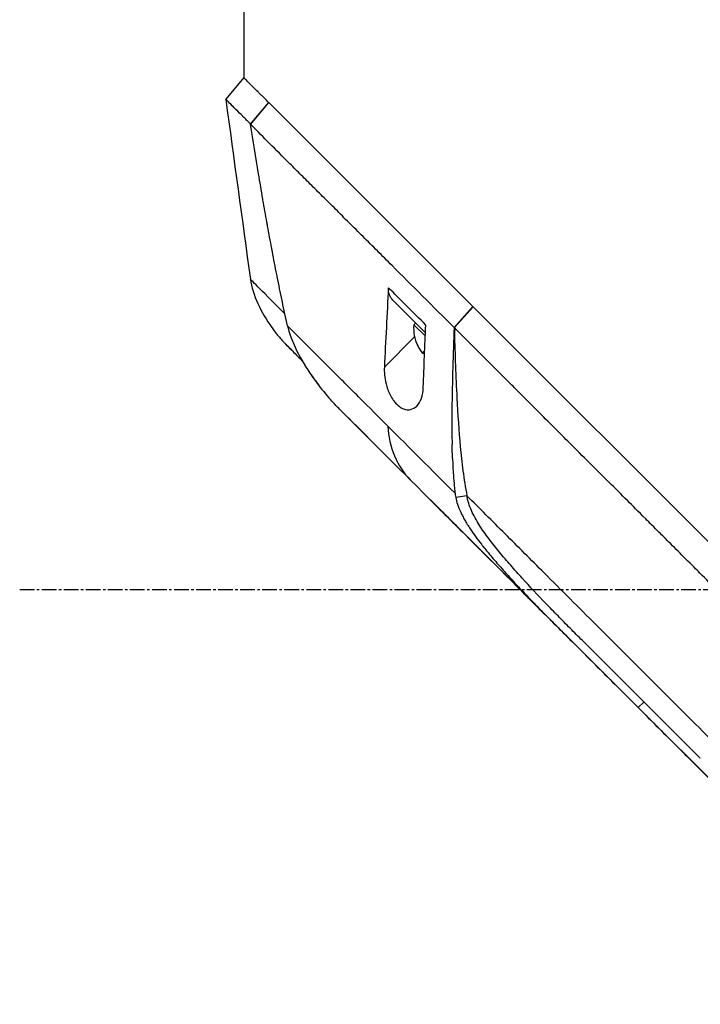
# Model space of a CAD drawing. Header units: millimetres. Extents: x 0 to 4378, y 0 to 2376.
# Tile 40 of 236: x 162 to 240, y 1222 to 1335. Entities that reach past the tile are written whole.
import ezdxf

# ---------------------------------------------------------------- set-up
doc = ezdxf.new("R2010")
doc.units = ezdxf.units.MM
doc.header["$LTSCALE"] = 0.2
doc.linetypes.add('CENTER2', pattern=[1.125, 0.75, -0.125, 0.125, -0.125])
doc.layers.add('02_Center Line', color=1, linetype='CENTER2')

# ---------------------------------------------------------------- blocks, each defined once
blk = doc.blocks.new('A$C7a2e7851')
for p, q in [((-19.9, 677.4), (-19.9, 668.7)), ((-19.91, 668.71), (-21.98, 666.22)), ((-19.12, 663.33), (-17.03, 665.83)), ((-17.04, 665.84), (-19.11, 663.35)), ((-17.04, 665.84), (-17.03, 665.83)), ((6.48, 642.32), (-17.03, 665.83)), ((-19.11, 663.33), (-19.11, 663.33)), ((-15.9, 660.09), (-15.9, 660.09)), ((-12.36, 656.56), (-12.36, 656.56)), ((-10.26, 654.47), (-10.26, 654.47)), ((-19.14, 645.46), (-19.14, 645.46)), ((0.34, 643.89), (0.34, 643.89)), ((0.65, 643.57), (0.65, 643.57)), ((1.02, 639.29), (-2.74, 643.06)), ((6.48, 642.32), (4.33, 639.9)), ((4.35, 639.89), (6.5, 642.3)), ((6.48, 642.32), (6.5, 642.3)), ((37.14, 611.66), (6.5, 642.3)), ((-0.11, 640.42), (-0.32, 640.21)), ((1.01, 638.89), (-0.32, 640.21)), ((1.06, 640.19), (1.06, 640.19)), ((4.35, 639.89), (4.33, 639.9)), ((-15.06, 637.98), (-15.06, 637.98)), ((-0.22, 638.83), (-3.71, 635.34)), ((0.89, 637.09), (0.74, 636.93)), ((0.92, 637.05), (0.77, 636.9)), ((8.81, 635.43), (8.81, 635.43)), ((-8.64, 630.26), (-5.63, 627.25)), ((-6.12, 627.74), (-6.12, 627.74)), ((1.56, 620.07), (25.52, 596.11)), ((5.8, 620.52), (4.51, 620.32)), ((9.29, 614.33), (9.29, 614.33)), ((10.82, 612.52), (10.82, 612.52)), ((12.33, 609.3), (11.86, 609.77)), ((15.93, 607.03), (15.93, 607.03)), ((26.18, 596.74), (25.52, 596.11)), ((25.52, 596.11), (59.72, 561.9)), ((25.52, 596.11), (25.52, 596.11)), ((32.68, 590.24), (32.62, 590.3))]:
    blk.add_line(p, q)
blk.add_arc((4.18, 639.84), 4.52, 175.2393, 206.2463)
at = {"extrusion": (0, 0, -1)}
for centre, major_axis, ratio, start_param, end_param in [((-0.61, 645.18), (-2.13, -2.12), 0.723632, 6.280692, 6.957578), ((3.16, 640.86), (-3.03, -3.03), 0.064592, 6.241812, 6.367971), ((4.17, 639.85), (-3.19, -3.19), 0.997912, 0.080554, 0.3277), ((3.93, 640.09), (-3.19, -3.19), 0.064592, 0.080554, 0.3277), ((4.2, 639.82), (-3.19, -3.19), 0.997912, 0.080554, 0.091009), ((3.93, 640.09), (-3.19, -3.19), 0.064592, 5.998959, 6.202632), ((4.12, 639.9), (-3.03, -3.03), 0.997912, 0.054474, 0.084786), ((80.82, 540.8), (-97.82, 97.82), 0.000026, 0.415264, 0.47744), ((36.42, 588.81), (-62.35, 62.35), 0.000017, 5.251204, 5.402959), ((35.33, 586.29), (-62.93, 62.93), 0.000051, 1.192389, 1.260494)]:
    blk.add_ellipse(centre, major_axis=major_axis, ratio=ratio, start_param=start_param, end_param=end_param, dxfattribs=at)
for points, knots in [([(-17.04, 665.84), (-17.15, 665.95), (-17.27, 666.07), (-17.37, 666.17), (-17.48, 666.28), (-17.58, 666.38), (-17.68, 666.48), (-17.78, 666.58), (-17.88, 666.68), (-17.98, 666.78), (-18.08, 666.88), (-18.17, 666.97), (-18.26, 667.06), (-18.61, 667.41), (-18.91, 667.71), (-19.15, 667.95), (-19.4, 668.2), (-19.59, 668.39), (-19.71, 668.51), (-19.84, 668.64), (-19.91, 668.71), (-19.91, 668.71)], [-1, -1, -1, -1, -0.9375, -0.9375, -0.9375, -0.875, -0.875, -0.875, -0.8125, -0.8125, -0.8125, -0.75, -0.75, -0.75, -0.5, -0.5, -0.5, -0.25, -0.25, -0.25, 0, 0, 0, 0]), ([(-19.11, 663.35), (-19.19, 663.43), (-19.27, 663.51), (-19.43, 663.67), (-19.53, 663.76), (-19.72, 663.95), (-19.86, 664.09), (-20.02, 664.26), (-20.04, 664.28), (-20.23, 664.47), (-20.53, 664.76), (-20.97, 665.2), (-21.1, 665.34), (-21.47, 665.7), (-21.66, 665.89), (-21.85, 666.08), (-21.9, 666.12), (-21.97, 666.19), (-21.99, 666.21), (-21.98, 666.22)], [-1.925983, -1.925983, -1.925983, -1.925983, -1.875869, -1.875869, -1.820686, -1.820686, -1.653095, -1.653095, -1.624088, -1.624088, -1.164895, -1.164895, -0.929585, -0.929585, -0.463526, -0.463526, -0.231599, -0.231599, 0, 0, 0, 0]), ([(-14.86, 640.09), (-15.07, 641.01), (-15.27, 641.94), (-15.46, 642.88), (-15.47, 642.93), (-15.48, 642.98), (-15.49, 643.03), (-15.68, 643.93), (-15.87, 644.83), (-16.05, 645.73), (-16.07, 645.82), (-16.08, 645.92), (-16.1, 646.01), (-16.28, 646.89), (-16.45, 647.76), (-16.61, 648.64), (-16.64, 648.76), (-16.66, 648.89), (-16.68, 649.02), (-16.85, 649.88), (-17, 650.74), (-17.16, 651.6), (-17.19, 651.74), (-17.21, 651.89), (-17.24, 652.04), (-17.39, 652.89), (-17.54, 653.74), (-17.69, 654.6), (-17.69, 654.63), (-17.7, 654.67), (-17.71, 654.7), (-17.87, 655.68), (-18.04, 656.65), (-18.2, 657.62), (-18.52, 659.53), (-18.82, 661.44), (-19.12, 663.33)], [0, 0, 0, 0, 0.1206948, 0.1206948, 0.1206948, 0.1274688, 0.1274688, 0.1274688, 0.2438816, 0.2438816, 0.2438816, 0.256112, 0.256112, 0.256112, 0.3692231, 0.3692231, 0.3692231, 0.3854414, 0.3854414, 0.3854414, 0.4964218, 0.4964218, 0.4964218, 0.5152549, 0.5152549, 0.5152549, 0.6251524, 0.6251524, 0.6251524, 0.6298026, 0.6298026, 0.6298026, 0.7550606, 0.7550606, 0.7550606, 1, 1, 1, 1]), ([(4.33, 639.9), (1.86, 642.36), (-0.53, 644.75), (-2.82, 647.04), (-3.39, 647.61), (-3.95, 648.18), (-4.51, 648.73), (-5.07, 649.29), (-5.62, 649.84), (-6.17, 650.38), (-6.44, 650.65), (-6.71, 650.92), (-6.97, 651.19), (-7.24, 651.45), (-7.51, 651.71), (-7.77, 651.98), (-8.04, 652.24), (-8.3, 652.5), (-8.55, 652.76), (-8.81, 653.02), (-9.06, 653.28), (-9.32, 653.53), (-9.82, 654.04), (-10.33, 654.53), (-10.82, 655.02), (-11.3, 655.5), (-11.78, 655.98), (-12.25, 656.44), (-12.71, 656.91), (-13.17, 657.36), (-13.61, 657.8), (-14.05, 658.24), (-14.48, 658.67), (-14.89, 659.08), (-15.72, 659.91), (-16.49, 660.69), (-17.2, 661.39), (-17.91, 662.1), (-18.55, 662.76), (-19.12, 663.33)], [0, 0, 0, 0, 0.25, 0.25, 0.25, 0.3125, 0.3125, 0.3125, 0.375, 0.375, 0.375, 0.40625, 0.40625, 0.40625, 0.4375, 0.4375, 0.4375, 0.46875, 0.46875, 0.46875, 0.5, 0.5, 0.5, 0.5625, 0.5625, 0.5625, 0.625, 0.625, 0.625, 0.6875, 0.6875, 0.6875, 0.75, 0.75, 0.75, 0.875, 0.875, 0.875, 1, 1, 1, 1]), ([(-3.24, 644.49), (-3.32, 642.97), (-3.4, 641.44), (-3.56, 638.37), (-3.64, 636.85), (-3.71, 635.34)], [0.000001, 0.000001, 0.000001, 0.000001, 0.550472, 0.550472, 1.110624, 1.110624, 1.110624, 1.110624]), ([(-3.3, 628.52), (-4.39, 629.62), (-5.47, 630.7), (-6.51, 631.74), (-6.77, 632), (-7.03, 632.26), (-7.29, 632.52), (-7.55, 632.78), (-7.8, 633.03), (-8.06, 633.29), (-8.56, 633.79), (-9.06, 634.29), (-9.55, 634.78), (-9.79, 635.02), (-10.03, 635.26), (-10.27, 635.5), (-10.39, 635.62), (-10.51, 635.74), (-10.63, 635.86), (-10.75, 635.98), (-10.87, 636.1), (-10.98, 636.21), (-11.22, 636.45), (-11.45, 636.68), (-11.67, 636.9), (-11.9, 637.13), (-12.13, 637.36), (-12.35, 637.58), (-12.57, 637.8), (-12.79, 638.02), (-13.01, 638.24), (-13.22, 638.45), (-13.44, 638.67), (-13.65, 638.88), (-14.06, 639.29), (-14.47, 639.7), (-14.86, 640.09)], [-1, -1, -1, -1, -0.75, -0.75, -0.75, -0.6875, -0.6875, -0.6875, -0.625, -0.625, -0.625, -0.5, -0.5, -0.5, -0.4375, -0.4375, -0.4375, -0.40625, -0.40625, -0.40625, -0.375, -0.375, -0.375, -0.3125, -0.3125, -0.3125, -0.25, -0.25, -0.25, -0.1875, -0.1875, -0.1875, -0.125, -0.125, -0.125, 0, 0, 0, 0]), ([(-14.86, 640.09), (-14.73, 639.52), (-14.35, 637.96), (-12.44, 634.85), (-11.96, 634.16), (-10.97, 632.84), (-10.44, 632.19), (-9.89, 631.57)], [0.0000064, 0.0000064, 0.0000064, 0.0000064, 0.1740467, 0.1740467, 0.2246228, 0.2246228, 0.2745832, 0.2745832, 0.2745832, 0.2745832]), ([(0.77, 633.03), (0.82, 634.23), (0.86, 635.41), (0.96, 637.8), (1.01, 639), (1.06, 640.19)], [0.000001, 0.000001, 0.000001, 0.000001, 0.4368792, 0.4368792, 0.8702118, 0.8702118, 0.8702118, 0.8702118]), ([(-16.65, 639.88), (-16.42, 639.54), (-16.17, 639.22), (-15.77, 638.75), (-15.64, 638.59), (-15.43, 638.36), (-15.36, 638.29), (-15.25, 638.17), (-15.22, 638.14), (-15.16, 638.08), (-15.15, 638.06), (-15.12, 638.04), (-15.12, 638.03), (-15.11, 638.02), (-15.1, 638.02), (-15.09, 638.01), (-15.09, 638.01), (-15.08, 638), (-15.08, 638), (-15.08, 637.99), (-15.07, 637.99), (-15.07, 637.99)], [0, 0, 0, 0, 0.122831, 0.122831, 0.1845131, 0.1845131, 0.2153748, 0.2153748, 0.2308711, 0.2308711, 0.2389075, 0.2389075, 0.241325, 0.241325, 0.2434836, 0.2434836, 0.2455022, 0.2455022, 0.2490388, 0.2490388, 0.2528112, 0.2528112, 0.2528112, 0.2528112]), ([(4.33, 639.9), (4.27, 638.38), (4.21, 636.86), (4.17, 635.34), (4.12, 633.7), (4.09, 632.06), (4.07, 630.41), (4.07, 629.59), (4.06, 628.76), (4.07, 627.93), (4.07, 627.43), (4.08, 626.92), (4.09, 626.42)], [-1, -1, -1, -1, -0.7573218, -0.7573218, -0.7573218, -0.4967513, -0.4967513, -0.4967513, -0.3664661, -0.3664661, -0.3664661, -0.2872955, -0.2872955, -0.2872955, -0.2872955]), ([(4.35, 639.89), (4.35, 639.69), (4.36, 639.49), (4.39, 638.03), (4.43, 636.77), (4.53, 634.27), (4.58, 633), (4.74, 629.96), (4.87, 627.94), (5.11, 625.27), (5.21, 624.33), (5.4, 622.91), (5.47, 622.44), (5.63, 621.46), (5.72, 621), (5.8, 620.52)], [-2.140307, -2.140307, -2.140307, -2.140307, -2.071245, -2.071245, -1.648117, -1.648117, -1.228346, -1.228346, -0.636843, -0.636843, -0.321811, -0.321811, -0.164589, -0.164589, 0, 0, 0, 0]), ([(69.28, 574.94), (68.12, 576.11), (66.84, 577.39), (65.45, 578.78), (64.33, 579.91), (63.02, 581.21), (61.51, 582.72), (61.33, 582.9), (60.95, 583.28), (60.36, 583.87), (60.11, 584.11), (59.83, 584.4), (59.51, 584.71), (58.69, 585.54), (58.01, 586.21), (57.5, 586.72), (56.43, 587.78), (55.08, 589.14), (53.43, 590.79), (52.63, 591.59), (51.83, 592.39), (51.04, 593.18), (50.46, 593.76), (49.89, 594.34), (49.31, 594.91), (47.94, 596.29), (46.55, 597.68), (45.17, 599.06), (44.67, 599.57), (44.07, 600.16), (43.38, 600.85), (42.57, 601.67), (41.95, 602.28), (41.54, 602.7), (41.28, 602.96), (41.1, 603.14), (41, 603.24), (40.3, 603.93), (39.61, 604.63), (38.91, 605.33), (37.98, 606.27), (37.28, 606.96), (36.82, 607.42), (36.8, 607.44), (36.78, 607.47), (36.76, 607.49), (35.39, 608.86), (34.02, 610.22), (32.64, 611.6), (32.41, 611.83), (32.19, 612.05), (31.97, 612.28), (30.68, 613.56), (29.51, 614.74), (28.47, 615.77), (28.19, 616.05), (27.73, 616.51), (27.07, 617.17), (26.86, 617.38), (26.63, 617.6), (26.39, 617.85), (25.52, 618.71), (24.83, 619.4), (24.32, 619.92), (22.79, 621.44), (21.42, 622.81), (20.2, 624.03), (19.46, 624.76), (18.67, 625.55), (17.83, 626.39), (17.28, 626.94), (16.71, 627.51), (16.13, 628.1), (15.45, 628.77), (14.78, 629.45), (14.11, 630.11), (13.44, 630.78), (12.78, 631.45), (12.12, 632.11), (11.72, 632.51), (11.33, 632.9), (10.97, 633.27), (9.89, 634.34), (8.97, 635.27), (8.18, 636.05), (6.95, 637.29), (5.66, 638.57), (4.35, 639.89)], [-1, -1, -1, -1, -0.9375, -0.9375, -0.9375, -0.875, -0.875, -0.875, -0.8528979, -0.8528979, -0.8528979, -0.84375, -0.84375, -0.84375, -0.8125, -0.8125, -0.8125, -0.75, -0.75, -0.75, -0.7138981, -0.7138981, -0.7138981, -0.6875, -0.6875, -0.6875, -0.625, -0.625, -0.625, -0.5982143, -0.5982143, -0.5982143, -0.5763525, -0.5763525, -0.5763525, -0.5625, -0.5625, -0.5625, -0.53125, -0.53125, -0.53125, -0.5, -0.5, -0.5, -0.4990096, -0.4990096, -0.4990096, -0.4375, -0.4375, -0.4375, -0.4283694, -0.4283694, -0.4283694, -0.375, -0.375, -0.375, -0.3512462, -0.3512462, -0.3512462, -0.34375, -0.34375, -0.34375, -0.3125, -0.3125, -0.3125, -0.25, -0.25, -0.25, -0.2121786, -0.2121786, -0.2121786, -0.1875, -0.1875, -0.1875, -0.15625, -0.15625, -0.15625, -0.125, -0.125, -0.125, -0.1091039, -0.1091039, -0.1091039, -0.0625, -0.0625, -0.0625, 0, 0, 0, 0]), ([(-15.04, 637.96), (-14.99, 637.9), (-14.75, 637.66), (-14.07, 636.98), (-13.67, 636.59), (-13.21, 636.12)], [0, 0, 0, 0, 0.5052438, 0.5052438, 0.9155276, 0.9155276, 0.9155276, 0.9155276]), ([(-14.18, 637.1), (-14.28, 637.2), (-14.38, 637.29), (-14.46, 637.38), (-14.63, 637.55), (-14.77, 637.69), (-14.86, 637.78)], [-1, -1, -1, -1, -0.662973, -0.662973, -0.662973, 0, 0, 0, 0]), ([(-13.21, 636.12), (-12.98, 635.72), (-12.73, 635.33), (-12.48, 634.94), (-12.09, 634.35), (-11.68, 633.77), (-11.25, 633.21), (-11.11, 633.04), (-10.98, 632.86), (-10.84, 632.69)], [-0.5669024, -0.5669024, -0.5669024, -0.5669024, -0.4270987, -0.4270987, -0.4270987, -0.2135493, -0.2135493, -0.2135493, -0.1470183, -0.1470183, -0.1470183, -0.1470183]), ([(-3.71, 635.34), (-3.72, 635.06), (-3.72, 634.76), (-3.66, 634.12), (-3.6, 633.77), (-3.4, 632.99), (-3.25, 632.55), (-2.94, 631.93), (-2.82, 631.73), (-2.59, 631.41), (-2.49, 631.28), (-2.26, 631.03), (-2.14, 630.92), (-1.85, 630.69), (-1.67, 630.59), (-1.2, 630.41), (-0.93, 630.4), (-0.42, 630.52), (-0.18, 630.66), (0.24, 631.09), (0.42, 631.39), (0.68, 632.13), (0.76, 632.56), (0.77, 633.03)], [-1.233507, -1.233507, -1.233507, -1.233507, -1.130725, -1.130725, -1.019151, -1.019151, -0.880702, -0.880702, -0.809203, -0.809203, -0.755026, -0.755026, -0.69834, -0.69834, -0.615166, -0.615166, -0.479801, -0.479801, -0.336168, -0.336168, -0.170407, -0.170407, -0.000001, -0.000001, -0.000001, -0.000001]), ([(-8.86, 630.48), (-9.01, 630.63), (-9.16, 630.78), (-9.5, 631.15), (-9.7, 631.36), (-9.89, 631.57)], [0.02321, 0.02321, 0.02321, 0.02321, 0.0865317, 0.0865317, 0.1730601, 0.1730601, 0.1730601, 0.1730601]), ([(4.14, 624.82), (4.13, 625.03), (4.12, 625.23), (4.12, 625.43), (4.11, 625.45), (4.11, 625.47), (4.11, 625.49), (4.11, 625.57), (4.11, 625.65), (4.11, 625.72), (4.1, 625.96), (4.09, 626.19), (4.09, 626.42)], [0.00589664, 0.00589664, 0.00589664, 0.00589664, 0.006613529, 0.006613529, 0.006613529, 0.006685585, 0.006685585, 0.006685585, 0.006959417, 0.006959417, 0.006959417, 0.00777951, 0.00777951, 0.00777951, 0.00777951]), ([(4.14, 624.82), (4.16, 624.18), (4.19, 623.54), (4.24, 622.9), (4.27, 622.47), (4.3, 622.04), (4.34, 621.61), (4.36, 621.4), (4.38, 621.18), (4.41, 620.97), (4.41, 620.91), (4.42, 620.86), (4.43, 620.8)], [-0.2047521, -0.2047521, -0.2047521, -0.2047521, -0.1058955, -0.1058955, -0.1058955, -0.0407529, -0.0407529, -0.0407529, -0.0081816, -0.0081816, -0.0081816, 0, 0, 0, 0]), ([(4.43, 620.8), (4.43, 620.75), (4.44, 620.69), (4.45, 620.64), (4.47, 620.53), (4.48, 620.42), (4.51, 620.32)], [-1, -1, -1, -1, -0.667725, -0.667725, -0.667725, 0, 0, 0, 0]), ([(4.51, 620.32), (4.6, 619.83), (4.78, 619.27), (5.15, 618.47), (5.22, 618.33), (5.37, 618.03), (5.46, 617.87), (5.64, 617.55), (5.74, 617.38), (5.95, 617.04), (6.06, 616.87), (6.57, 616.1), (7, 615.52), (7.72, 614.59), (8, 614.26), (8.63, 613.49), (9.02, 613.03), (9.78, 612.17), (10.15, 611.74), (10.94, 610.87), (11.34, 610.44), (12.17, 609.56), (12.59, 609.11), (13.25, 608.43), (13.48, 608.19), (13.94, 607.71), (14.18, 607.46), (14.95, 606.68), (15.47, 606.15), (15.99, 605.63), (16.06, 605.56), (16.12, 605.51)], [0, 0, 0, 0, 0.166642, 0.166642, 0.202724, 0.202724, 0.243109, 0.243109, 0.287119, 0.287119, 0.331501, 0.331501, 0.492861, 0.492861, 0.584529, 0.584529, 0.704765, 0.704765, 0.820318, 0.820318, 0.936351, 0.936351, 1.057692, 1.057692, 1.122476, 1.122476, 1.189603, 1.189603, 1.342252, 1.342252, 1.371829, 1.371829, 1.371829, 1.371829]), ([(19.1, 603.82), (18.63, 604.29), (18.16, 604.76), (17.69, 605.24), (17.45, 605.47), (17.22, 605.71), (16.99, 605.95), (16.75, 606.19), (16.52, 606.42), (16.29, 606.66), (15.82, 607.14), (15.36, 607.62), (14.9, 608.1), (13.97, 609.06), (13.06, 610.03), (12.16, 611.02), (11.72, 611.51), (11.27, 612), (10.84, 612.5), (10.4, 613.01), (9.97, 613.51), (9.55, 614.02), (9.13, 614.53), (8.71, 615.04), (8.32, 615.57), (8.12, 615.83), (7.93, 616.09), (7.74, 616.36), (7.56, 616.62), (7.38, 616.89), (7.21, 617.16), (6.87, 617.7), (6.57, 618.25), (6.32, 618.81), (6.2, 619.09), (6.09, 619.37), (6, 619.66), (5.95, 619.8), (5.91, 619.94), (5.88, 620.09), (5.84, 620.23), (5.81, 620.38), (5.8, 620.52)], [-0.9836552, -0.9836552, -0.9836552, -0.9836552, -0.8942433, -0.8942433, -0.8942433, -0.8495311, -0.8495311, -0.8495311, -0.8048189, -0.8048189, -0.8048189, -0.7153946, -0.7153946, -0.7153946, -0.5365459, -0.5365459, -0.5365459, -0.4471216, -0.4471216, -0.4471216, -0.3576972, -0.3576972, -0.3576972, -0.2682729, -0.2682729, -0.2682729, -0.2235607, -0.2235607, -0.2235607, -0.1788486, -0.1788486, -0.1788486, -0.0894242, -0.0894242, -0.0894242, -0.0447121, -0.0447121, -0.0447121, -0.022356, -0.022356, -0.022356, 0, 0, 0, 0]), ([(49.93, 576.39), (47.84, 578.48), (45.72, 580.6), (43.57, 582.75), (41.42, 584.9), (39.25, 587.07), (37.06, 589.26), (34.87, 591.45), (32.67, 593.65), (30.46, 595.86), (29.36, 596.96), (28.26, 598.06), (27.15, 599.17), (26.04, 600.28), (24.92, 601.4), (23.84, 602.48), (22.76, 603.56), (21.72, 604.6), (20.67, 605.64), (18.68, 607.64), (16.67, 609.65), (14.7, 611.62), (13.19, 613.13), (11.69, 614.63), (10.2, 616.12), (8.72, 617.6), (7.25, 619.07), (5.8, 620.52)], [0, 0, 0, 0, 0.1448174, 0.1448174, 0.1448174, 0.2896349, 0.2896349, 0.2896349, 0.4344523, 0.4344523, 0.4344523, 0.506861, 0.506861, 0.506861, 0.5792697, 0.5792697, 0.5792697, 0.6516784, 0.6516784, 0.6516784, 0.7896349, 0.7896349, 0.7896349, 0.8948175, 0.8948175, 0.8948175, 1, 1, 1, 1]), ([(16.11, 605.51), (16.05, 605.57), (15.99, 605.63), (15.93, 605.69), (15.75, 605.87), (15.56, 606.06), (15.37, 606.25)], [-0.99993686, -0.99993686, -0.99993686, -0.99993686, -0.98725245, -0.98725245, -0.98725245, -0.94780834, -0.94780834, -0.94780834, -0.94780834]), ([(16.12, 605.51), (16.98, 604.64), (18.58, 603.05), (22.38, 599.24), (23.95, 597.68), (25.52, 596.11)], [-1.613582, -1.613582, -1.613582, -1.613582, -0.664785, -0.664785, 0, 0, 0, 0]), ([(25.52, 596.11), (27.08, 594.54), (28.65, 592.97), (30.61, 591.02), (31, 590.62), (32.02, 589.6), (32.57, 589.05), (33.45, 588.18), (33.74, 587.88), (34.19, 587.43), (34.33, 587.29), (34.62, 587), (34.77, 586.86), (34.91, 586.71)], [-1.142804, -1.142804, -1.142804, -1.142804, -0.592912, -0.592912, -0.45543, -0.45543, -0.23364, -0.23364, -0.121763, -0.121763, -0.062324, -0.062324, -0.00003, -0.00003, -0.00003, -0.00003])]:
    blk.add_open_spline(points, degree=3, knots=knots)
for points in [[(-21.98, 666.22), (-21.03, 659.3), (-20.09, 652.38), (-19.14, 645.46)], [(-19.12, 663.33), (-19.12, 663.34), (-19.11, 663.34), (-19.11, 663.35)], [(-15.17, 641.48), (-17.53, 643.85), (-19.1, 645.42), (-19.14, 645.46)], [(-19.14, 645.46), (-18.9, 643.69), (-17.9, 641.62), (-16.68, 639.91)], [(1.06, 640.19), (-0.41, 641.66), (-1.84, 643.1), (-3.24, 644.49)], [(-16.68, 639.91), (-16.67, 639.9), (-16.66, 639.89), (-16.65, 639.88)], [(-15.07, 637.99), (-15.07, 637.98), (-15.07, 637.98), (-15.06, 637.98)], [(-15.06, 637.98), (-15.06, 637.98), (-15.06, 637.97), (-15.04, 637.96)], [(-14.86, 637.78), (-14.97, 637.89), (-15.04, 637.96), (-15.06, 637.98)], [(-13.97, 636.89), (-14.05, 636.96), (-14.12, 637.03), (-14.18, 637.1)], [(-8.92, 630.54), (-8.84, 630.47), (-8.77, 630.39), (-8.69, 630.31)], [(-8.86, 630.48), (-6.33, 627.96), (-3.72, 625.33), (-0.74, 622.36)], [(-8.82, 630.44), (-7.96, 629.58), (-7.06, 628.68), (-6.12, 627.74)], [(-6.04, 627.66), (-6.07, 627.69), (-6.09, 627.72), (-6.12, 627.74)], [(-6.12, 627.74), (-5.67, 627.29), (-5.2, 626.82), (-4.73, 626.35)], [(-3.3, 628.52), (-3.26, 626.2), (-2.17, 623.79), (-0.74, 622.36)], [(-0.74, 622.36), (3.25, 618.37), (7.52, 614.1), (11.86, 609.77)], [(0.66, 620.96), (2.19, 619.44), (3.74, 617.88), (5.32, 616.31)], [(5.33, 616.29), (5.33, 616.3), (5.32, 616.3), (5.32, 616.31)], [(5.32, 616.31), (8.58, 613.04), (11.96, 609.66), (15.37, 606.25)], [(12.33, 609.3), (13.56, 608.07), (14.79, 606.83), (16.03, 605.59)], [(19.1, 603.82), (23.58, 599.33), (28.14, 594.78), (32.62, 590.3)]]:
    blk.add_open_spline(points, degree=3)
at = {"layer": '02_Center Line', "ltscale": 11.288275}
blk.add_line((-45.71, 609.7), (285.98, 609.7), dxfattribs=at)

msp = doc.modelspace()

# ---------------------------------------------------------------- block references
msp.add_blockref('A$C7a2e7851', (207.561, 659.684))

doc.saveas('drawing.dxf')
